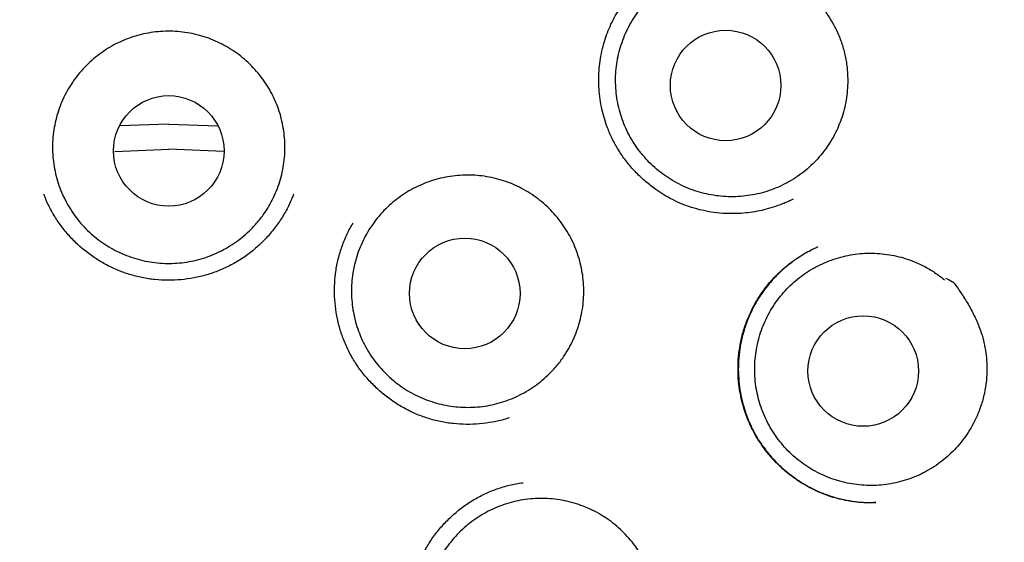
# Model space of a CAD drawing. Header units: millimetres. Extents: x 8 to 855, y 12 to 815.
# Tile 51 of 55: x 490.31 to 501.23, y 797.41 to 803.21. Entities that reach past the tile are written whole.
import ezdxf

# ---------------------------------------------------------------- set-up
doc = ezdxf.new("R2010")
doc.units = ezdxf.units.MM

msp = doc.modelspace()

# ---------------------------------------------------------------- linework, layer by layer
at = {"color": 7, "linetype": 'Continuous', "lineweight": 30}
for p, q in [((491.96, 802.048), (491.414, 802.028)), ((491.96, 802.048), (492.504, 802.028)), ((491.361, 801.744), (491.96, 801.77)), ((492.571, 801.743), (491.96, 801.77)), ((498.785, 801.17), (498.888, 801.218)), ((499.16, 800.686), (499.135, 800.675))]:
    msp.add_line(p, q, dxfattribs=at)
for centre, radius in [((491.96, 797.55), 16.35), ((491.96, 797.55), 16.174), ((498.136, 802.476), 0.613), ((491.96, 801.75), 0.613), ((495.243, 800.169), 0.613), ((499.662, 799.308), 0.613)]:
    msp.add_circle(centre, radius, dxfattribs=at)
for points, knots in [([(491.96, 815.403), (491.835, 815.402), (491.588, 815.4), (491.222, 815.388), (490.866, 815.369), (490.519, 815.344), (490.184, 815.313), (489.861, 815.278), (489.549, 815.238), (489.247, 815.194), (488.937, 815.143), (488.621, 815.086), (488.3, 815.021), (487.993, 814.954), (487.699, 814.885), (487.42, 814.814), (487.149, 814.74), (486.886, 814.665), (486.632, 814.588), (486.394, 814.512), (486.186, 814.442), (486.005, 814.379), (485.849, 814.323), (485.698, 814.268), (485.481, 814.186), (485.197, 814.073), (484.845, 813.924), (484.462, 813.753), (484.048, 813.555), (483.605, 813.328), (483.163, 813.086), (482.726, 812.829), (482.294, 812.56), (481.877, 812.283), (481.476, 812.001), (481.091, 811.714), (480.713, 811.417), (480.344, 811.11), (479.977, 810.787), (479.611, 810.448), (479.25, 810.093), (478.898, 809.726), (478.557, 809.35), (478.226, 808.962), (477.911, 808.573), (477.614, 808.182), (477.332, 807.792), (477.06, 807.393), (476.799, 806.988), (476.543, 806.567), (476.295, 806.131), (476.054, 805.679), (475.827, 805.222), (475.613, 804.758), (475.413, 804.29), (475.23, 803.825), (475.064, 803.366), (474.914, 802.912), (474.775, 802.454), (474.649, 801.993), (474.534, 801.519), (474.428, 801.031), (474.335, 800.531), (474.256, 800.026), (474.191, 799.519), (474.14, 799.01), (474.104, 798.509), (474.083, 798.019), (474.074, 797.538), (474.08, 797.059), (474.098, 796.58), (474.129, 796.091), (474.175, 795.593), (474.237, 795.087), (474.312, 794.583), (474.402, 794.081), (474.505, 793.581), (474.621, 793.094), (474.747, 792.62), (474.883, 792.159), (475.03, 791.703), (475.19, 791.25), (475.366, 790.794), (475.557, 790.334), (475.766, 789.87), (475.989, 789.412), (476.224, 788.96), (476.472, 788.515), (476.729, 788.084), (476.993, 787.665), (477.265, 787.259), (477.551, 786.857), (477.849, 786.46), (478.141, 786.093), (478.424, 785.755), (478.695, 785.446), (478.976, 785.14), (479.267, 784.837), (479.57, 784.537), (479.884, 784.24), (480.165, 783.987), (480.408, 783.777), (480.609, 783.608), (480.813, 783.441), (481.022, 783.276), (481.234, 783.113), (481.417, 782.976), (481.566, 782.867), (481.677, 782.788), (481.777, 782.717), (481.867, 782.654), (481.943, 782.601), (482.005, 782.557), (482.056, 782.522), (482.1, 782.493), (482.136, 782.468), (482.165, 782.449), (482.182, 782.438), (482.189, 782.433)], [0, 0, 0, 0, 0.008166, 0.016134, 0.0239027, 0.031471, 0.0388374, 0.0458748, 0.0527157, 0.059359, 0.0658041, 0.0732174, 0.0803478, 0.0871947, 0.0937575, 0.1000358, 0.1060293, 0.1121217, 0.1178884, 0.1233297, 0.1284457, 0.1322374, 0.1358286, 0.139278, 0.1427294, 0.1509809, 0.159284, 0.1676523, 0.1783974, 0.1892475, 0.2002009, 0.2112559, 0.222359, 0.233462, 0.2439285, 0.254391, 0.2648473, 0.2752957, 0.285734, 0.296791, 0.3078303, 0.3188774, 0.3299473, 0.3410367, 0.3521419, 0.362624, 0.3731151, 0.3836142, 0.3941181, 0.4046237, 0.4157641, 0.426899, 0.4380247, 0.4491384, 0.4602384, 0.4713154, 0.4817374, 0.4921458, 0.5025484, 0.5129526, 0.5233656, 0.5344252, 0.545513, 0.5566338, 0.5677741, 0.5789202, 0.5900583, 0.6005407, 0.6109932, 0.6214226, 0.6318618, 0.6423107, 0.6534016, 0.6644994, 0.675602, 0.6867079, 0.6978147, 0.7089201, 0.7193877, 0.7298499, 0.7403049, 0.7507508, 0.7611844, 0.7722399, 0.7833075, 0.7943887, 0.8054812, 0.8165825, 0.8276974, 0.8382533, 0.8488982, 0.8596301, 0.8704464, 0.8813451, 0.8902502, 0.8992067, 0.9082286, 0.9173679, 0.9266416, 0.9360736, 0.9456581, 0.9513168, 0.9570235, 0.9627765, 0.9685743, 0.974415, 0.9802568, 0.9835006, 0.9864603, 0.9891361, 0.9915288, 0.993639, 0.9951823, 0.9965307, 0.9976852, 0.9986467, 0.9994171, 1, 1, 1, 1]), ([(504.754, 784.945), (504.777, 784.968), (504.906, 785.099), (505.131, 785.343), (505.428, 785.675), (505.733, 786.037), (506.046, 786.428), (506.364, 786.85), (506.667, 787.277), (506.955, 787.709), (507.229, 788.145), (507.484, 788.578), (507.721, 789.009), (507.943, 789.436), (508.152, 789.869), (508.35, 790.306), (508.54, 790.759), (508.72, 791.226), (508.891, 791.708), (509.049, 792.196), (509.192, 792.688), (509.322, 793.184), (509.435, 793.673), (509.533, 794.154), (509.615, 794.627), (509.686, 795.101), (509.743, 795.577), (509.789, 796.064), (509.822, 796.562), (509.841, 797.072), (509.845, 797.583), (509.835, 798.094), (509.81, 798.606), (509.771, 799.108), (509.72, 799.598), (509.656, 800.076), (509.581, 800.551), (509.493, 801.023), (509.39, 801.501), (509.272, 801.985), (509.138, 802.476), (508.99, 802.963), (508.827, 803.447), (508.65, 803.928), (508.463, 804.395), (508.267, 804.848), (508.063, 805.286), (507.847, 805.718), (507.621, 806.143), (507.379, 806.569), (507.12, 806.997), (506.844, 807.424), (506.556, 807.844), (506.256, 808.255), (505.945, 808.658), (505.627, 809.045), (505.306, 809.415), (504.98, 809.771), (504.644, 810.118), (504.299, 810.457), (503.938, 810.792), (503.561, 811.123), (503.168, 811.45), (502.766, 811.764), (502.355, 812.067), (501.936, 812.358), (501.517, 812.631), (501.1, 812.887), (500.687, 813.126), (500.27, 813.352), (499.851, 813.566), (499.421, 813.771), (498.98, 813.966), (498.53, 814.151), (498.166, 814.29), (497.887, 814.389), (497.689, 814.458), (497.477, 814.528), (497.252, 814.599), (497.014, 814.672), (496.766, 814.743), (496.51, 814.812), (496.244, 814.88), (495.966, 814.946), (495.676, 815.011), (495.373, 815.073), (495.057, 815.132), (494.728, 815.186), (494.399, 815.235), (494.07, 815.277), (493.743, 815.314), (493.406, 815.344), (493.058, 815.37), (492.701, 815.388), (492.334, 815.4), (492.085, 815.402), (491.96, 815.403)], [0, 0, 0, 0, 0.002369, 0.013087, 0.02369, 0.034227, 0.046907, 0.059485, 0.071956, 0.084319, 0.096571, 0.108742, 0.120209, 0.13167, 0.143121, 0.154562, 0.165993, 0.178149, 0.19034, 0.202551, 0.214768, 0.226976, 0.239161, 0.250615, 0.262046, 0.273463, 0.284873, 0.296285, 0.308399, 0.320535, 0.332702, 0.344895, 0.357103, 0.369314, 0.380819, 0.392307, 0.403768, 0.415193, 0.426598, 0.438695, 0.450799, 0.462923, 0.475076, 0.487267, 0.499507, 0.511042, 0.522548, 0.53403, 0.545492, 0.556938, 0.569066, 0.581185, 0.593301, 0.60542, 0.617546, 0.629685, 0.641147, 0.652629, 0.664137, 0.675652, 0.687151, 0.699332, 0.7115, 0.723658, 0.735807, 0.74795, 0.760089, 0.77153, 0.782912, 0.794204, 0.805408, 0.816525, 0.828224, 0.839828, 0.85133, 0.856016, 0.861013, 0.866319, 0.871936, 0.877862, 0.884098, 0.89034, 0.896863, 0.903669, 0.910757, 0.918126, 0.925778, 0.93371, 0.941925, 0.949541, 0.957383, 0.965453, 0.973749, 0.982273, 0.991023, 1, 1, 1, 1]), ([(499.49, 802.502), (499.488, 802.466), (499.485, 802.395), (499.469, 802.288), (499.445, 802.181), (499.411, 802.078), (499.369, 801.978), (499.319, 801.882), (499.26, 801.79), (499.194, 801.703), (499.122, 801.623), (499.043, 801.549), (498.957, 801.482), (498.866, 801.422), (498.771, 801.371), (498.672, 801.327), (498.568, 801.292), (498.462, 801.266), (498.356, 801.249), (498.248, 801.24), (498.139, 801.241), (498.03, 801.252), (497.924, 801.271), (497.819, 801.299), (497.716, 801.336), (497.617, 801.382), (497.523, 801.435), (497.433, 801.496), (497.349, 801.565), (497.27, 801.641), (497.199, 801.723), (497.135, 801.81), (497.077, 801.903), (497.028, 802), (496.988, 802.101), (496.956, 802.204), (496.933, 802.311), (496.919, 802.42), (496.914, 802.528), (496.918, 802.636), (496.932, 802.744), (496.954, 802.851), (496.986, 802.954), (497.025, 803.055), (497.074, 803.153), (497.13, 803.246), (497.194, 803.333), (497.265, 803.415), (497.343, 803.491), (497.428, 803.56), (497.517, 803.621), (497.61, 803.675), (497.709, 803.721), (497.812, 803.758), (497.916, 803.786), (498.023, 803.806), (498.131, 803.816), (498.25, 803.818), (498.376, 803.808), (498.465, 803.789), (498.509, 803.779)], [0, 0, 0, 0, 0.016852, 0.033704, 0.051045, 0.068386, 0.085238, 0.10209, 0.119431, 0.136772, 0.153624, 0.170476, 0.187817, 0.205159, 0.22201, 0.238862, 0.256203, 0.273545, 0.290396, 0.307248, 0.32459, 0.341931, 0.358783, 0.375634, 0.392976, 0.410317, 0.427169, 0.444021, 0.461362, 0.478703, 0.495555, 0.512407, 0.529748, 0.547089, 0.563941, 0.580793, 0.598134, 0.615476, 0.632327, 0.649179, 0.66652, 0.683862, 0.700714, 0.717565, 0.734907, 0.752248, 0.7691, 0.785951, 0.803293, 0.820634, 0.837486, 0.854338, 0.871679, 0.88902, 0.905872, 0.922724, 0.940065, 0.957406, 0.978585, 1, 1, 1, 1]), ([(498.512, 803.801), (498.541, 803.8), (498.572, 803.8), (498.604, 803.798), (498.606, 803.798), (498.607, 803.798), (498.607, 803.798), (498.61, 803.797), (498.621, 803.791), (498.664, 803.77), (498.747, 803.723), (498.862, 803.651), (498.982, 803.563), (499.085, 803.474), (499.172, 803.385), (499.242, 803.297), (499.305, 803.203), (499.364, 803.096), (499.416, 802.973), (499.457, 802.836), (499.48, 802.71), (499.49, 802.598), (499.49, 802.534), (499.49, 802.502)], [0, 0, 0, 0, 0.0501548, 0.0529576, 0.0539202, 0.0539816, 0.0542265, 0.055206, 0.0591242, 0.0747977, 0.1375126, 0.2217386, 0.306045, 0.3901764, 0.4540394, 0.5181527, 0.5822634, 0.6461228, 0.7273868, 0.8088972, 0.8901527, 0.9450774, 1, 1, 1, 1]), ([(498.884, 801.216), (498.854, 801.201), (498.791, 801.17), (498.692, 801.133), (498.588, 801.102), (498.486, 801.079), (498.385, 801.063), (498.27, 801.054), (498.143, 801.053), (498.007, 801.065), (497.878, 801.089), (497.758, 801.121), (497.648, 801.162), (497.546, 801.209), (497.451, 801.262), (497.351, 801.328), (497.248, 801.408), (497.143, 801.506), (497.049, 801.613), (496.965, 801.729), (496.893, 801.852), (496.838, 801.971), (496.798, 802.083), (496.769, 802.187), (496.747, 802.297), (496.734, 802.405), (496.728, 802.512), (496.73, 802.615), (496.739, 802.721), (496.757, 802.831), (496.783, 802.937), (496.815, 803.038), (496.853, 803.132), (496.899, 803.226), (496.953, 803.319), (497.014, 803.41), (497.061, 803.468), (497.085, 803.497)], [0, 0, 0, 0, 0.024518, 0.051876, 0.078476, 0.104335, 0.129464, 0.153868, 0.189117, 0.222753, 0.254791, 0.285251, 0.314145, 0.341477, 0.367739, 0.393987, 0.428999, 0.464011, 0.498995, 0.533936, 0.568836, 0.603708, 0.629859, 0.656058, 0.683353, 0.712221, 0.736455, 0.761704, 0.787978, 0.81529, 0.843665, 0.868132, 0.893232, 0.918957, 0.945321, 0.972333, 1, 1, 1, 1]), ([(492.854, 800.862), (492.827, 800.838), (492.773, 800.789), (492.686, 800.724), (492.593, 800.667), (492.497, 800.617), (492.396, 800.576), (492.292, 800.544), (492.186, 800.52), (492.078, 800.506), (491.969, 800.5), (491.861, 800.504), (491.753, 800.517), (491.646, 800.539), (491.542, 800.57), (491.44, 800.61), (491.343, 800.657), (491.249, 800.713), (491.161, 800.777), (491.079, 800.848), (491.002, 800.925), (490.933, 801.009), (490.871, 801.098), (490.817, 801.192), (490.77, 801.291), (490.732, 801.393), (490.703, 801.497), (490.683, 801.604), (490.672, 801.713), (490.67, 801.821), (490.677, 801.93), (490.694, 802.037), (490.719, 802.143), (490.753, 802.246), (490.796, 802.346), (490.847, 802.442), (490.906, 802.534), (490.972, 802.62), (491.046, 802.7), (491.126, 802.773), (491.212, 802.84), (491.303, 802.9), (491.398, 802.951), (491.498, 802.994), (491.602, 803.029), (491.707, 803.054), (491.815, 803.071), (491.923, 803.079), (492.032, 803.077), (492.14, 803.067), (492.247, 803.047), (492.352, 803.018), (492.454, 802.981), (492.553, 802.935), (492.647, 802.881), (492.737, 802.819), (492.821, 802.75), (492.899, 802.674), (492.97, 802.592), (493.034, 802.504), (493.09, 802.411), (493.139, 802.314), (493.179, 802.213), (493.21, 802.108), (493.232, 802.002), (493.246, 801.894), (493.25, 801.786), (493.245, 801.677), (493.231, 801.569), (493.208, 801.463), (493.176, 801.359), (493.135, 801.258), (493.086, 801.161), (493.024, 801.061), (492.948, 800.959), (492.885, 800.894), (492.854, 800.862)], [0, 0, 0, 0, 0.0134, 0.026847, 0.040295, 0.053694, 0.067094, 0.080541, 0.093989, 0.107388, 0.120788, 0.134235, 0.147683, 0.161082, 0.174482, 0.18793, 0.201377, 0.214777, 0.228176, 0.241624, 0.255071, 0.268471, 0.28187, 0.295318, 0.308765, 0.322165, 0.335565, 0.349012, 0.36246, 0.375859, 0.389259, 0.402706, 0.416154, 0.429553, 0.442953, 0.4564, 0.469848, 0.483247, 0.496647, 0.510095, 0.523542, 0.536942, 0.550341, 0.563789, 0.577236, 0.590636, 0.604035, 0.617483, 0.63093, 0.64433, 0.65773, 0.671177, 0.684625, 0.698024, 0.711424, 0.724871, 0.738319, 0.751718, 0.765118, 0.778565, 0.792013, 0.805412, 0.818812, 0.83226, 0.845707, 0.859107, 0.872506, 0.885954, 0.899401, 0.912801, 0.9262, 0.939648, 0.953095, 0.966495, 0.983247, 1, 1, 1, 1]), ([(496.163, 799.261), (496.137, 799.236), (496.083, 799.188), (495.995, 799.124), (495.902, 799.066), (495.805, 799.018), (495.704, 798.977), (495.6, 798.945), (495.494, 798.922), (495.386, 798.908), (495.278, 798.904), (495.169, 798.908), (495.061, 798.922), (494.954, 798.944), (494.85, 798.976), (494.749, 799.016), (494.652, 799.064), (494.559, 799.121), (494.471, 799.185), (494.389, 799.256), (494.313, 799.334), (494.244, 799.418), (494.182, 799.508), (494.129, 799.602), (494.083, 799.701), (494.045, 799.803), (494.017, 799.908), (493.997, 800.015), (493.987, 800.123), (493.985, 800.232), (493.993, 800.34), (494.01, 800.448), (494.036, 800.554), (494.07, 800.657), (494.114, 800.756), (494.165, 800.852), (494.225, 800.943), (494.291, 801.029), (494.365, 801.109), (494.446, 801.182), (494.532, 801.248), (494.623, 801.307), (494.719, 801.358), (494.819, 801.401), (494.923, 801.435), (495.028, 801.46), (495.136, 801.476), (495.244, 801.483), (495.353, 801.481), (495.461, 801.47), (495.568, 801.449), (495.673, 801.42), (495.775, 801.382), (495.873, 801.336), (495.967, 801.281), (496.056, 801.219), (496.14, 801.149), (496.218, 801.073), (496.288, 800.99), (496.352, 800.902), (496.408, 800.809), (496.456, 800.711), (496.495, 800.61), (496.526, 800.505), (496.548, 800.399), (496.561, 800.291), (496.564, 800.182), (496.559, 800.073), (496.544, 799.966), (496.52, 799.86), (496.488, 799.756), (496.447, 799.655), (496.397, 799.558), (496.335, 799.458), (496.259, 799.357), (496.195, 799.293), (496.163, 799.261)], [0, 0, 0, 0, 0.0134, 0.026847, 0.040295, 0.053694, 0.067094, 0.080541, 0.093989, 0.107388, 0.120788, 0.134235, 0.147683, 0.161082, 0.174482, 0.18793, 0.201377, 0.214777, 0.228176, 0.241624, 0.255071, 0.268471, 0.28187, 0.295318, 0.308765, 0.322165, 0.335565, 0.349012, 0.36246, 0.375859, 0.389259, 0.402706, 0.416154, 0.429553, 0.442953, 0.4564, 0.469848, 0.483247, 0.496647, 0.510095, 0.523542, 0.536942, 0.550341, 0.563789, 0.577236, 0.590636, 0.604035, 0.617483, 0.63093, 0.64433, 0.65773, 0.671177, 0.684625, 0.698024, 0.711424, 0.724871, 0.738319, 0.751718, 0.765118, 0.778565, 0.792013, 0.805412, 0.818812, 0.83226, 0.845707, 0.859107, 0.872506, 0.885954, 0.899401, 0.912801, 0.9262, 0.939648, 0.953095, 0.966495, 0.983247, 1, 1, 1, 1]), ([(493.187, 800.967), (493.159, 800.927), (493.102, 800.849), (493.004, 800.742), (492.896, 800.644), (492.778, 800.557), (492.652, 800.483), (492.519, 800.421), (492.382, 800.373), (492.24, 800.339), (492.096, 800.319), (491.951, 800.312), (491.806, 800.32), (491.662, 800.342), (491.522, 800.378), (491.385, 800.428), (491.254, 800.491), (491.13, 800.567), (491.014, 800.654), (490.906, 800.752), (490.809, 800.86), (490.722, 800.977), (490.648, 801.102), (490.6, 801.2), (490.581, 801.257), (490.577, 801.269)], [0, 0, 0, 0, 0.044872, 0.089775, 0.134747, 0.179839, 0.225109, 0.27031, 0.315384, 0.360373, 0.405298, 0.450166, 0.494987, 0.539776, 0.584572, 0.629405, 0.674296, 0.719244, 0.764219, 0.809186, 0.854113, 0.898981, 0.943805, 0.988598, 1, 1, 1, 1]), ([(493.344, 801.271), (493.338, 801.254), (493.316, 801.192), (493.265, 801.089), (493.213, 801.007), (493.187, 800.967)], [0, 0, 0, 0, 0.152869, 0.576635, 1, 1, 1, 1]), ([(495.735, 798.79), (495.721, 798.785), (495.661, 798.763), (495.551, 798.74), (495.407, 798.719), (495.262, 798.714), (495.117, 798.722), (494.973, 798.745), (494.833, 798.781), (494.697, 798.832), (494.567, 798.896), (494.443, 798.973), (494.327, 799.061), (494.22, 799.16), (494.123, 799.268), (494.037, 799.385), (493.963, 799.51), (493.903, 799.642), (493.855, 799.78), (493.822, 799.921), (493.802, 800.065), (493.796, 800.21), (493.804, 800.356), (493.826, 800.5), (493.863, 800.642), (493.914, 800.779), (493.962, 800.881), (493.996, 800.935), (494.004, 800.948)], [0, 0, 0, 0, 0.0128616, 0.0535092, 0.0940986, 0.1346375, 0.1751323, 0.2155986, 0.2560702, 0.2965748, 0.3371326, 0.3777407, 0.4183749, 0.4590022, 0.4995928, 0.5401316, 0.5806293, 0.6210986, 0.6615739, 0.7020826, 0.7426386, 0.7832519, 0.8239385, 0.8647304, 0.9056714, 0.9465375, 0.9872728, 1, 1, 1, 1]), ([(499.801, 797.849), (499.793, 797.849), (499.774, 797.848), (499.738, 797.846), (499.693, 797.846), (499.641, 797.849), (499.585, 797.854), (499.526, 797.862), (499.456, 797.875), (499.374, 797.893), (499.282, 797.921), (499.185, 797.958), (499.087, 798.004), (498.981, 798.063), (498.874, 798.135), (498.767, 798.223), (498.669, 798.318), (498.582, 798.42), (498.505, 798.529), (498.439, 798.642), (498.385, 798.759), (498.341, 798.88), (498.308, 799.004), (498.285, 799.132), (498.273, 799.263), (498.273, 799.398), (498.285, 799.534), (498.31, 799.671), (498.348, 799.807), (498.401, 799.94), (498.467, 800.069), (498.545, 800.191), (498.633, 800.303), (498.729, 800.403), (498.83, 800.49), (498.935, 800.566), (499.039, 800.63), (499.111, 800.663), (499.145, 800.68)], [0, 0, 0, 0, 0.008302, 0.017038, 0.028582, 0.041463, 0.055238, 0.069895, 0.085435, 0.107529, 0.131206, 0.156472, 0.183338, 0.21088, 0.244976, 0.278688, 0.31199, 0.344861, 0.377292, 0.409291, 0.440867, 0.472036, 0.503182, 0.534862, 0.567088, 0.599869, 0.63322, 0.667169, 0.701753, 0.736792, 0.77223, 0.80796, 0.842861, 0.876699, 0.909487, 0.941245, 0.972003, 1, 1, 1, 1]), ([(499.107, 800.661), (499.091, 800.653), (499.059, 800.635), (498.999, 800.601), (498.926, 800.555), (498.847, 800.498), (498.773, 800.436), (498.703, 800.37), (498.634, 800.295), (498.567, 800.212), (498.499, 800.114), (498.435, 800.002), (498.379, 799.877), (498.335, 799.748), (498.303, 799.618), (498.283, 799.488), (498.275, 799.357), (498.279, 799.228), (498.293, 799.101), (498.318, 798.976), (498.354, 798.851), (498.402, 798.728), (498.462, 798.607), (498.535, 798.492), (498.618, 798.382), (498.713, 798.278), (498.819, 798.183), (498.935, 798.096), (499.059, 798.022), (499.187, 797.961), (499.316, 797.914), (499.444, 797.881), (499.569, 797.86), (499.689, 797.849), (499.766, 797.85), (499.803, 797.85)], [0, 0, 0, 0, 0.013081, 0.027743, 0.051493, 0.077495, 0.099923, 0.123801, 0.149134, 0.17593, 0.203647, 0.238031, 0.272122, 0.305785, 0.338991, 0.371779, 0.404175, 0.4362, 0.467871, 0.499462, 0.531661, 0.564537, 0.597912, 0.631758, 0.666101, 0.700954, 0.736321, 0.772207, 0.808547, 0.84402, 0.878154, 0.910971, 0.942473, 0.972649, 1, 1, 1, 1]), ([(500.892, 798.744), (500.876, 798.713), (500.842, 798.65), (500.781, 798.56), (500.713, 798.475), (500.637, 798.396), (500.556, 798.325), (500.47, 798.26), (500.377, 798.203), (500.28, 798.153), (500.18, 798.112), (500.076, 798.08), (499.97, 798.057), (499.862, 798.042), (499.754, 798.037), (499.646, 798.041), (499.537, 798.054), (499.431, 798.076), (499.327, 798.107), (499.226, 798.147), (499.128, 798.195), (499.035, 798.251), (498.947, 798.315), (498.865, 798.385), (498.789, 798.463), (498.719, 798.548), (498.658, 798.637), (498.603, 798.73), (498.557, 798.829), (498.519, 798.932), (498.49, 799.036), (498.47, 799.143), (498.459, 799.251), (498.457, 799.361), (498.465, 799.469), (498.481, 799.576), (498.506, 799.682), (498.541, 799.786), (498.583, 799.885), (498.634, 799.981), (498.693, 800.072), (498.76, 800.159), (498.833, 800.239), (498.912, 800.312), (498.998, 800.379), (499.09, 800.438), (499.185, 800.489), (499.284, 800.532), (499.388, 800.567), (499.494, 800.593), (499.601, 800.609), (499.708, 800.617), (499.817, 800.615), (499.926, 800.604), (500.032, 800.584), (500.137, 800.556), (500.239, 800.518), (500.346, 800.468), (500.456, 800.404), (500.527, 800.348), (500.563, 800.321)], [0, 0, 0, 0, 0.016852, 0.033704, 0.051045, 0.068386, 0.085238, 0.10209, 0.119431, 0.136772, 0.153624, 0.170476, 0.187817, 0.205159, 0.22201, 0.238862, 0.256203, 0.273545, 0.290396, 0.307248, 0.32459, 0.341931, 0.358783, 0.375634, 0.392976, 0.410317, 0.427169, 0.444021, 0.461362, 0.478703, 0.495555, 0.512407, 0.529748, 0.547089, 0.563941, 0.580793, 0.598134, 0.615476, 0.632327, 0.649179, 0.66652, 0.683862, 0.700714, 0.717565, 0.734907, 0.752248, 0.7691, 0.785951, 0.803293, 0.820634, 0.837486, 0.854338, 0.871679, 0.88902, 0.905872, 0.922724, 0.940065, 0.957406, 0.978585, 1, 1, 1, 1]), ([(500.575, 800.339), (500.601, 800.326), (500.629, 800.312), (500.657, 800.297), (500.659, 800.296), (500.659, 800.295), (500.66, 800.295), (500.662, 800.293), (500.669, 800.283), (500.699, 800.245), (500.753, 800.167), (500.826, 800.052), (500.896, 799.921), (500.95, 799.796), (500.989, 799.678), (501.014, 799.568), (501.03, 799.456), (501.037, 799.334), (501.03, 799.201), (501.008, 799.059), (500.974, 798.936), (500.935, 798.831), (500.907, 798.773), (500.892, 798.744)], [0, 0, 0, 0, 0.050155, 0.052958, 0.05392, 0.053982, 0.054226, 0.055206, 0.059124, 0.074798, 0.137513, 0.221739, 0.306045, 0.390176, 0.454039, 0.518153, 0.582263, 0.646123, 0.727387, 0.808897, 0.890153, 0.945077, 1, 1, 1, 1]), ([(495.282, 795.371), (495.28, 795.373), (495.236, 795.399), (495.157, 795.462), (495.048, 795.558), (494.951, 795.666), (494.864, 795.782), (494.789, 795.907), (494.727, 796.038), (494.679, 796.175), (494.644, 796.316), (494.623, 796.46), (494.615, 796.605), (494.622, 796.751), (494.643, 796.896), (494.679, 797.038), (494.729, 797.176), (494.792, 797.307), (494.867, 797.432), (494.954, 797.549), (495.052, 797.656), (495.159, 797.754), (495.276, 797.841), (495.4, 797.915), (495.531, 797.977), (495.669, 798.025), (495.789, 798.056), (495.864, 798.066), (495.891, 798.069)], [0, 0, 0, 0, 0.002568, 0.043211, 0.083847, 0.124445, 0.164992, 0.205498, 0.245976, 0.28646, 0.326979, 0.367546, 0.40817, 0.448868, 0.489672, 0.530625, 0.571496, 0.612237, 0.652892, 0.693484, 0.734023, 0.774522, 0.814998, 0.85549, 0.896014, 0.936589, 0.977211, 1, 1, 1, 1]), ([(496.99, 795.682), (496.963, 795.658), (496.91, 795.608), (496.823, 795.543), (496.731, 795.486), (496.634, 795.436), (496.533, 795.394), (496.43, 795.362), (496.324, 795.338), (496.216, 795.322), (496.107, 795.317), (495.999, 795.32), (495.891, 795.333), (495.784, 795.354), (495.68, 795.385), (495.578, 795.424), (495.481, 795.471), (495.387, 795.527), (495.299, 795.59), (495.216, 795.661), (495.139, 795.738), (495.07, 795.821), (495.007, 795.911), (494.953, 796.005), (494.906, 796.103), (494.868, 796.205), (494.838, 796.309), (494.818, 796.416), (494.806, 796.524), (494.804, 796.633), (494.811, 796.742), (494.827, 796.849), (494.852, 796.955), (494.885, 797.059), (494.928, 797.159), (494.978, 797.255), (495.037, 797.347), (495.103, 797.433), (495.176, 797.514), (495.256, 797.588), (495.341, 797.655), (495.432, 797.715), (495.528, 797.766), (495.627, 797.81), (495.73, 797.845), (495.836, 797.871), (495.943, 797.888), (496.052, 797.896), (496.161, 797.895), (496.269, 797.885), (496.376, 797.866), (496.481, 797.837), (496.583, 797.8), (496.682, 797.755), (496.776, 797.701), (496.866, 797.64), (496.95, 797.571), (497.028, 797.495), (497.1, 797.413), (497.164, 797.326), (497.221, 797.233), (497.27, 797.136), (497.31, 797.035), (497.341, 796.93), (497.364, 796.824), (497.378, 796.716), (497.383, 796.608), (497.378, 796.499), (497.364, 796.391), (497.342, 796.285), (497.31, 796.181), (497.27, 796.079), (497.221, 795.982), (497.16, 795.882), (497.084, 795.78), (497.021, 795.715), (496.99, 795.682)], [0, 0, 0, 0, 0.0134, 0.026847, 0.040295, 0.053694, 0.067094, 0.080541, 0.093989, 0.107388, 0.120788, 0.134235, 0.147683, 0.161082, 0.174482, 0.18793, 0.201377, 0.214777, 0.228176, 0.241624, 0.255071, 0.268471, 0.28187, 0.295318, 0.308765, 0.322165, 0.335565, 0.349012, 0.36246, 0.375859, 0.389259, 0.402706, 0.416154, 0.429553, 0.442953, 0.4564, 0.469848, 0.483247, 0.496647, 0.510095, 0.523542, 0.536942, 0.550341, 0.563789, 0.577236, 0.590636, 0.604035, 0.617483, 0.63093, 0.64433, 0.65773, 0.671177, 0.684625, 0.698024, 0.711424, 0.724871, 0.738319, 0.751718, 0.765118, 0.778565, 0.792013, 0.805412, 0.818812, 0.83226, 0.845707, 0.859107, 0.872506, 0.885954, 0.899401, 0.912801, 0.9262, 0.939648, 0.953095, 0.966495, 0.983247, 1, 1, 1, 1])]:
    msp.add_open_spline(points, degree=3, knots=knots, dxfattribs=at)

doc.saveas('drawing.dxf')
